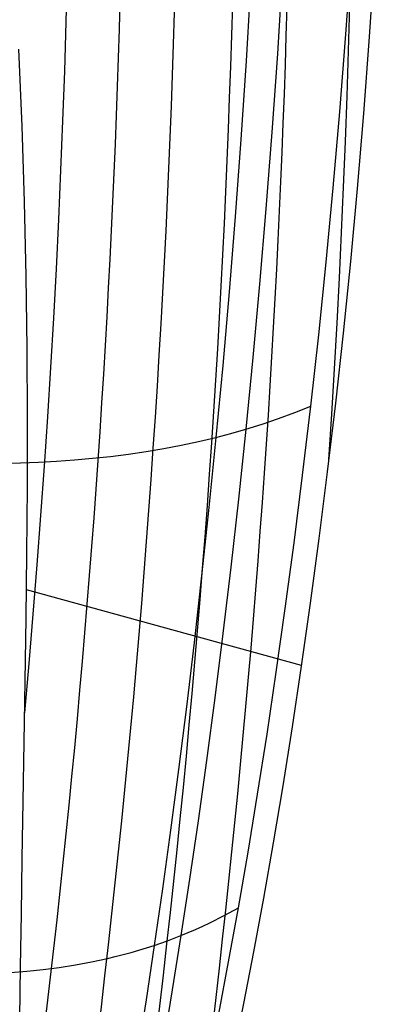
# Model space of a CAD drawing. Extents: x 112 to 670, y -274 to 273.
# Tile 53 of 84: x 658 to 669, y -88 to -55. Entities that reach past the tile are written whole.
import ezdxf

# ---------------------------------------------------------------- set-up
doc = ezdxf.new("R2010")
doc.units = 0
doc.layers.add('PREDEFINITO', color=7, linetype='CONTINUOUS')

msp = doc.modelspace()

# ---------------------------------------------------------------- linework, layer by layer
at = {"layer": 'PREDEFINITO'}
for p, q in [((668.374, -55.765, 237.737), (668.557, -53.155, 239.864)), ((669.308, -53.27, 240.137), (669.138, -55.855, 238.037)), ((666.279, -53.779, 240.499), (666.113, -56.414, 238.365)), ((665.242, -54.001, 240.708), (665.084, -56.644, 238.571)), ((668.173, -58.325, 235.548), (668.374, -55.765, 237.737)), ((669.138, -55.855, 238.037), (668.949, -58.383, 235.884)), ((657.697, -58.803, 21.916), (657.594, -56.262, 19.733)), ((666.113, -56.414, 238.365), (665.932, -58.998, 236.167)), ((665.084, -56.644, 238.571), (664.91, -59.238, 236.371)), ((667.955, -60.834, 233.299), (668.173, -58.325, 235.548)), ((668.949, -58.383, 235.884), (668.743, -60.854, 233.675)), ((657.774, -61.301, 24.167), (657.697, -58.803, 21.916)), ((665.932, -58.998, 236.167), (665.735, -61.531, 233.908)), ((664.91, -59.238, 236.371), (664.723, -61.779, 234.109)), ((667.722, -63.29, 230.991), (667.955, -60.834, 233.299)), ((668.743, -60.854, 233.675), (668.519, -63.271, 231.412)), ((657.827, -63.747, 26.478), (657.774, -61.301, 24.167)), ((665.735, -61.531, 233.908), (665.526, -64.01, 231.589)), ((664.723, -61.779, 234.109), (664.522, -64.266, 231.786)), ((667.475, -65.69, 228.626), (667.722, -63.29, 230.991)), ((668.519, -63.271, 231.412), (668.28, -65.634, 229.093)), ((657.859, -66.132, 28.838), (657.827, -63.747, 26.478)), ((664.522, -64.266, 231.786), (664.31, -66.697, 229.404)), ((665.526, -64.01, 231.589), (665.303, -66.434, 229.211)), ((667.215, -68.035, 226.204), (667.475, -65.69, 228.626)), ((668.28, -65.634, 229.093), (668.026, -67.945, 226.717)), ((657.873, -68.448, 31.24), (657.859, -66.132, 28.838)), ((665.303, -66.434, 229.211), (665.07, -68.8, 226.775)), ((664.31, -66.697, 229.404), (664.087, -69.072, 226.963)), ((666.684, -68.247, 226.366), (667.215, -68.035, 226.204)), ((666.944, -70.321, 223.727), (667.215, -68.035, 226.204)), ((668.026, -67.945, 226.717), (667.76, -70.205, 224.284)), ((657.87, -70.706, 33.695), (657.873, -68.448, 31.24)), ((665.612, -68.63, 226.652), (666.15, -68.445, 226.516)), ((666.15, -68.445, 226.516), (666.684, -68.247, 226.366)), ((664.58, -68.942, 226.874), (665.07, -68.8, 226.775)), ((665.07, -68.8, 226.775), (664.826, -71.108, 224.283)), ((665.07, -68.8, 226.775), (665.612, -68.63, 226.652)), ((663.517, -69.208, 227.054), (664.087, -69.072, 226.963)), ((664.087, -69.072, 226.963), (663.855, -71.387, 224.467)), ((664.087, -69.072, 226.963), (664.58, -68.942, 226.874)), ((661.784, -69.537, 227.25), (662.365, -69.44, 227.196)), ((662.365, -69.44, 227.196), (662.943, -69.331, 227.131)), ((662.943, -69.331, 227.131), (663.517, -69.208, 227.054)), ((658.836, -69.852, 227.363), (659.43, -69.81, 227.36)), ((659.43, -69.81, 227.36), (660.023, -69.758, 227.347)), ((660.023, -69.758, 227.347), (660.612, -69.696, 227.325)), ((660.612, -69.696, 227.325), (661.2, -69.622, 227.293)), ((661.2, -69.622, 227.293), (661.784, -69.537, 227.25)), ((657.044, -69.921, 227.324), (657.643, -69.907, 227.345)), ((657.643, -69.907, 227.345), (658.24, -69.884, 227.358)), ((658.24, -69.884, 227.358), (658.836, -69.852, 227.363)), ((666.663, -72.548, 221.196), (666.944, -70.321, 223.727)), ((667.76, -70.205, 224.284), (667.482, -72.406, 221.803)), ((657.855, -72.901, 36.197), (657.87, -70.706, 33.695)), ((664.826, -71.108, 224.283), (664.574, -73.356, 221.737)), ((663.855, -71.387, 224.467), (663.616, -73.642, 221.915)), ((667.482, -72.406, 221.803), (667.196, -74.542, 219.28)), ((666.373, -74.714, 218.614), (666.663, -72.548, 221.196)), ((657.831, -75.036, 38.748), (657.855, -72.901, 36.197)), ((664.574, -73.356, 221.737), (664.314, -75.542, 219.138)), ((663.616, -73.642, 221.915), (663.369, -75.834, 219.309)), ((666.903, -76.598, 216.734), (657.843, -74.098, 37.612)), ((666.075, -76.819, 215.982), (666.373, -74.714, 218.614)), ((667.196, -74.542, 219.28), (666.901, -76.613, 216.714)), ((657.801, -77.113, 41.353), (657.831, -75.036, 38.748)), ((664.314, -75.542, 219.138), (664.048, -77.665, 216.487)), ((663.369, -75.834, 219.309), (663.115, -77.964, 216.652)), ((666.901, -76.613, 216.714), (666.598, -78.621, 214.104)), ((665.771, -78.861, 213.3), (666.075, -76.819, 215.982)), ((657.768, -79.13, 44.005), (657.801, -77.113, 41.353)), ((664.048, -77.665, 216.487), (663.776, -79.725, 213.786)), ((663.115, -77.964, 216.652), (662.857, -80.03, 213.945)), ((665.461, -80.838, 210.572), (665.771, -78.861, 213.3)), ((666.598, -78.621, 214.104), (666.289, -80.567, 211.449)), ((657.736, -81.08, 46.699), (657.768, -79.13, 44.005)), ((663.776, -79.725, 213.786), (663.498, -81.719, 211.038)), ((662.857, -80.03, 213.945), (662.593, -82.03, 211.19)), ((665.145, -82.75, 207.798), (665.461, -80.838, 210.572)), ((666.289, -80.567, 211.449), (665.973, -82.451, 208.747)), ((657.705, -82.966, 49.436), (657.736, -81.08, 46.699)), ((663.498, -81.719, 211.038), (663.217, -83.647, 208.243)), ((662.593, -82.03, 211.19), (662.326, -83.963, 208.387)), ((665.973, -82.451, 208.747), (665.652, -84.276, 205.998)), ((664.827, -84.596, 204.98), (665.145, -82.75, 207.798)), ((657.676, -84.786, 52.215), (657.705, -82.966, 49.436)), ((663.217, -83.647, 208.243), (662.932, -85.507, 205.403)), ((662.326, -83.963, 208.387), (662.056, -85.829, 205.54)), ((665.652, -84.276, 205.998), (665.326, -86.041, 203.199)), ((664.36, -84.848, 205.1), (664.827, -84.596, 204.98)), ((664.505, -86.374, 202.119), (664.827, -84.596, 204.98)), ((657.65, -86.542, 55.039), (657.676, -84.786, 52.215)), ((663.651, -85.196, 205.263), (663.889, -85.084, 205.211)), ((663.889, -85.084, 205.211), (664.36, -84.848, 205.1)), ((662.932, -85.507, 205.403), (663.173, -85.408, 205.359)), ((663.173, -85.408, 205.359), (663.413, -85.304, 205.312)), ((663.413, -85.304, 205.312), (663.651, -85.196, 205.263)), ((662.056, -85.829, 205.54), (662.496, -85.675, 205.475)), ((662.496, -85.675, 205.475), (662.932, -85.507, 205.403)), ((662.932, -85.507, 205.403), (662.645, -87.298, 202.52)), ((661.03, -86.134, 205.659), (661.288, -86.064, 205.633)), ((661.288, -86.064, 205.633), (661.545, -85.99, 205.604)), ((661.545, -85.99, 205.604), (661.801, -85.911, 205.573)), ((662.056, -85.829, 205.54), (661.784, -87.625, 202.649)), ((661.801, -85.911, 205.573), (662.056, -85.829, 205.54)), ((665.326, -86.041, 203.199), (664.997, -87.745, 200.357)), ((659.457, -86.472, 205.768), (659.985, -86.375, 205.74)), ((659.985, -86.375, 205.74), (660.51, -86.262, 205.704)), ((660.51, -86.262, 205.704), (660.77, -86.2, 205.683)), ((660.77, -86.2, 205.683), (661.03, -86.134, 205.659)), ((664.181, -88.083, 199.218), (664.505, -86.374, 202.119)), ((657.31, -86.723, 205.795), (657.851, -86.68, 205.8)), ((657.627, -88.234, 57.907), (657.65, -86.542, 55.039)), ((657.851, -86.68, 205.8), (658.389, -86.624, 205.797)), ((658.389, -86.624, 205.797), (658.924, -86.555, 205.786)), ((658.924, -86.555, 205.786), (659.457, -86.472, 205.768)), ((662.645, -87.298, 202.52), (662.356, -89.02, 199.596)), ((661.784, -87.625, 202.649), (661.51, -89.35, 199.717)), ((664.997, -87.745, 200.357), (664.665, -89.38, 197.477))]:
    msp.add_line(p, q, dxfattribs=at)
for centre, radius, start, end in [((287.718, -44.469, 42.708), 371.596, 354.79871, 10.8851), ((289.197, -44.344, 72.133), 371.881, 352.11219, 10.85708), ((290.772, -44.211, 105.28), 372.107, 350.56953, 10.8295), ((290.796, -44.215, 143.549), 373.993, 350.43704, 10.77483), ((289.801, -44.291, 181.073), 376.782, 351.93934, 10.70601), ((286.863, -44.571, 224.729), 381.78, 356.2111, 10.60697)]:
    msp.add_arc(centre, radius, start, end, dxfattribs=at)

doc.saveas('drawing.dxf')
